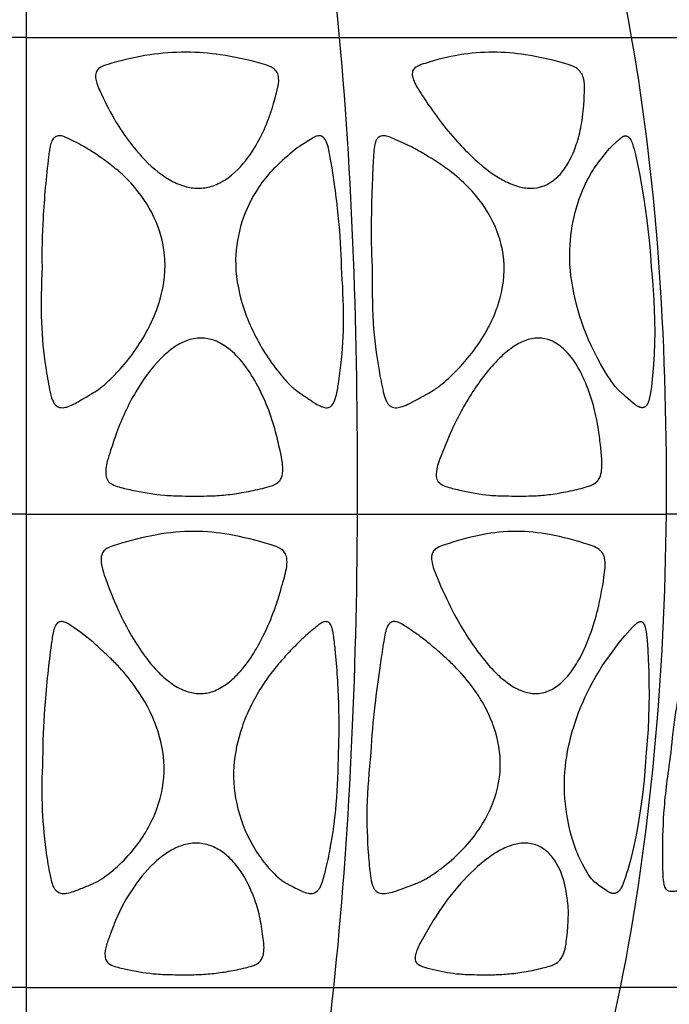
# Model space of a CAD drawing. Header units: millimetres. Extents: x 1250 to 1725, y 0 to 1655.
# Tile 64 of 256: x 1487 to 1531, y 444 to 510. Entities that reach past the tile are written whole.
import ezdxf

# ---------------------------------------------------------------- set-up
doc = ezdxf.new("R2010")
doc.units = ezdxf.units.MM
doc.header["$MEASUREMENT"] = 0
doc.layers.add('Crea2D$visibili$tangenti', color=7, linetype='Continuous', true_color=0x000000)

msp = doc.modelspace()

# ---------------------------------------------------------------- linework, layer by layer
at = {"layer": 'Crea2D$visibili$tangenti'}
for p, q in [((1487.599, 537.2), (1487.599, 508.928)), ((1487.599, 508.928), (1466.421, 508.928)), ((1487.599, 508.928), (1508.777, 508.928)), ((1487.599, 508.928), (1487.599, 476.709)), ((1508.777, 508.928), (1528.512, 508.928)), ((1528.512, 508.928), (1545.459, 508.928)), ((1487.599, 476.709), (1465.206, 476.709)), ((1487.599, 476.709), (1487.599, 444.744)), ((1487.599, 476.709), (1509.992, 476.709)), ((1509.992, 476.709), (1530.859, 476.709)), ((1548.778, 476.709), (1530.859, 476.709)), ((1487.599, 444.744), (1466.81, 444.744)), ((1487.599, 444.744), (1508.389, 444.744)), ((1487.599, 444.744), (1487.599, 418.847)), ((1508.389, 444.744), (1527.761, 444.744)), ((1544.397, 444.744), (1527.761, 444.744))]:
    msp.add_line(p, q, dxfattribs=at)
for points in [[(1529.844, 493.42), (1529.924, 492.476), (1529.99, 491.53), (1530.037, 490.649), (1530.067, 489.766), (1530.075, 489.028), (1530.066, 488.29), (1530.039, 487.552), (1529.996, 486.815), (1529.932, 486.065), (1529.846, 485.318), (1529.809, 485.056), (1529.767, 484.794), (1529.748, 484.695), (1529.727, 484.597), (1529.704, 484.499), (1529.692, 484.451), (1529.678, 484.403), (1529.659, 484.343), (1529.649, 484.314), (1529.639, 484.285), (1529.627, 484.255), (1529.615, 484.227), (1529.602, 484.198), (1529.588, 484.17), (1529.577, 484.148), (1529.564, 484.127), (1529.558, 484.116), (1529.551, 484.106), (1529.545, 484.096), (1529.538, 484.086), (1529.53, 484.076), (1529.523, 484.066), (1529.515, 484.056), (1529.507, 484.047), (1529.499, 484.038), (1529.491, 484.029), (1529.482, 484.02), (1529.473, 484.011), (1529.465, 484.004), (1529.457, 483.997), (1529.449, 483.991), (1529.44, 483.984), (1529.432, 483.978), (1529.423, 483.972), (1529.414, 483.966), (1529.405, 483.961), (1529.396, 483.955), (1529.386, 483.95), (1529.377, 483.946), (1529.367, 483.941), (1529.357, 483.937), (1529.348, 483.933), (1529.338, 483.929), (1529.328, 483.926), (1529.317, 483.923), (1529.307, 483.92), (1529.297, 483.918), (1529.286, 483.916), (1529.276, 483.914), (1529.266, 483.913), (1529.255, 483.911), (1529.244, 483.911), (1529.234, 483.91), (1529.223, 483.91), (1529.212, 483.911), (1529.202, 483.911), (1529.191, 483.912), (1529.186, 483.913), (1529.18, 483.914), (1529.175, 483.914), (1529.17, 483.915), (1529.164, 483.916), (1529.159, 483.918), (1529.144, 483.92), (1529.129, 483.923), (1529.114, 483.927), (1529.099, 483.931), (1529.084, 483.935), (1529.069, 483.94), (1529.055, 483.945), (1529.041, 483.95), (1529.026, 483.956), (1529.012, 483.962), (1528.998, 483.968), (1528.984, 483.975), (1528.957, 483.988), (1528.929, 484.003), (1528.892, 484.024), (1528.855, 484.047), (1528.819, 484.07), (1528.784, 484.095), (1528.749, 484.12), (1528.714, 484.146), (1528.647, 484.2), (1528.103, 484.671), (1527.988, 484.77), (1527.876, 484.873), (1527.608, 485.129), (1527.521, 485.216), (1527.492, 485.246), (1527.45, 485.293), (1527.41, 485.342), (1527.343, 485.425), (1527.277, 485.509), (1527.151, 485.681), (1527.03, 485.858), (1526.913, 486.036), (1526.653, 486.453), (1526.407, 486.876), (1526.173, 487.307), (1525.952, 487.744), (1525.773, 488.124), (1525.603, 488.507), (1525.442, 488.895), (1525.292, 489.287), (1525.15, 489.682), (1525.019, 490.08), (1524.898, 490.482), (1524.787, 490.887), (1524.691, 491.275), (1524.605, 491.664), (1524.529, 492.056), (1524.463, 492.45), (1524.413, 492.816), (1524.372, 493.183), (1524.344, 493.552), (1524.335, 493.736), (1524.329, 493.921), (1524.327, 494.246), (1524.334, 494.572), (1524.35, 494.897), (1524.374, 495.222), (1524.407, 495.545), (1524.448, 495.868), (1524.499, 496.19), (1524.559, 496.51), (1524.625, 496.814), (1524.699, 497.117), (1524.782, 497.417), (1524.873, 497.715), (1524.973, 498.01), (1525.081, 498.301), (1525.198, 498.59), (1525.323, 498.875), (1525.397, 499.032), (1525.473, 499.187), (1525.552, 499.341), (1525.634, 499.493), (1525.719, 499.644), (1525.807, 499.793), (1525.898, 499.94), (1525.992, 500.086), (1526.142, 500.303), (1526.298, 500.516), (1526.59, 500.889), (1526.889, 501.255), (1527.039, 501.433), (1527.078, 501.476), (1527.117, 501.519), (1527.158, 501.561), (1527.199, 501.601), (1527.715, 502.071), (1527.776, 502.125), (1527.797, 502.143), (1527.82, 502.16), (1527.843, 502.177), (1527.855, 502.185), (1527.866, 502.193), (1527.878, 502.201), (1527.89, 502.209), (1527.903, 502.216), (1527.915, 502.223), (1527.928, 502.229), (1527.941, 502.236), (1527.954, 502.242), (1527.967, 502.247), (1527.977, 502.251), (1527.986, 502.255), (1527.996, 502.258), (1528.006, 502.261), (1528.016, 502.264), (1528.026, 502.267), (1528.036, 502.269), (1528.046, 502.271), (1528.056, 502.273), (1528.066, 502.275), (1528.076, 502.276), (1528.086, 502.277), (1528.09, 502.277), (1528.095, 502.278), (1528.1, 502.278), (1528.105, 502.278), (1528.11, 502.278), (1528.115, 502.278), (1528.12, 502.277), (1528.125, 502.277), (1528.129, 502.277), (1528.134, 502.276), (1528.138, 502.276), (1528.142, 502.275), (1528.146, 502.274), (1528.151, 502.273), (1528.159, 502.272), (1528.167, 502.27), (1528.176, 502.267), (1528.184, 502.265), (1528.192, 502.262), (1528.2, 502.259), (1528.208, 502.255), (1528.216, 502.251), (1528.224, 502.248), (1528.232, 502.244), (1528.24, 502.239), (1528.247, 502.235), (1528.255, 502.23), (1528.262, 502.225), (1528.27, 502.22), (1528.277, 502.215), (1528.284, 502.209), (1528.291, 502.204), (1528.298, 502.198), (1528.305, 502.192), (1528.312, 502.186), (1528.325, 502.174), (1528.338, 502.161), (1528.351, 502.148), (1528.363, 502.134), (1528.372, 502.123), (1528.381, 502.113), (1528.39, 502.102), (1528.398, 502.091), (1528.406, 502.08), (1528.414, 502.069), (1528.429, 502.046), (1528.443, 502.023), (1528.457, 501.999), (1528.47, 501.975), (1528.482, 501.951), (1528.493, 501.926), (1528.504, 501.901), (1528.525, 501.851), (1528.545, 501.799), (1528.563, 501.748), (1528.594, 501.656), (1528.623, 501.564), (1528.676, 501.378), (1528.771, 501.004), (1528.912, 500.37), (1529.039, 499.733), (1529.184, 498.95), (1529.317, 498.166), (1529.438, 497.379), (1529.546, 496.59), (1529.641, 495.8), (1529.723, 495.008), (1529.79, 494.215)], [(1529.506, 460.622), (1529.438, 459.685), (1529.354, 458.75), (1529.267, 457.939), (1529.164, 457.129), (1529.055, 456.394), (1528.931, 455.661), (1528.79, 454.931), (1528.633, 454.204), (1528.45, 453.448), (1528.248, 452.697), (1528.176, 452.449), (1528.099, 452.201), (1528.058, 452.079), (1528.015, 451.957), (1527.97, 451.836), (1527.921, 451.715), (1527.895, 451.654), (1527.867, 451.594), (1527.838, 451.534), (1527.822, 451.505), (1527.806, 451.476), (1527.79, 451.448), (1527.772, 451.42), (1527.754, 451.393), (1527.735, 451.366), (1527.715, 451.34), (1527.705, 451.327), (1527.694, 451.314), (1527.684, 451.302), (1527.673, 451.289), (1527.661, 451.277), (1527.65, 451.265), (1527.633, 451.249), (1527.616, 451.233), (1527.599, 451.218), (1527.581, 451.203), (1527.571, 451.196), (1527.562, 451.189), (1527.553, 451.182), (1527.543, 451.176), (1527.533, 451.169), (1527.524, 451.163), (1527.514, 451.157), (1527.504, 451.152), (1527.493, 451.146), (1527.483, 451.141), (1527.473, 451.136), (1527.462, 451.131), (1527.452, 451.127), (1527.441, 451.123), (1527.43, 451.119), (1527.42, 451.115), (1527.409, 451.112), (1527.397, 451.109), (1527.386, 451.107), (1527.375, 451.104), (1527.364, 451.102), (1527.352, 451.101), (1527.341, 451.099), (1527.329, 451.099), (1527.316, 451.097), (1527.302, 451.097), (1527.289, 451.096), (1527.275, 451.097), (1527.262, 451.097), (1527.249, 451.098), (1527.235, 451.099), (1527.222, 451.101), (1527.209, 451.103), (1527.195, 451.105), (1527.182, 451.108), (1527.169, 451.111), (1527.156, 451.114), (1527.143, 451.118), (1527.13, 451.121), (1527.117, 451.125), (1527.101, 451.131), (1527.086, 451.136), (1527.07, 451.142), (1527.055, 451.148), (1527.04, 451.155), (1527.025, 451.162), (1526.995, 451.176), (1526.966, 451.191), (1526.937, 451.207), (1526.908, 451.224), (1526.88, 451.241), (1526.831, 451.273), (1526.351, 451.606), (1526.304, 451.642), (1526.256, 451.678), (1526.106, 451.796), (1525.97, 451.912), (1525.944, 451.935), (1525.932, 451.947), (1525.919, 451.959), (1525.904, 451.975), (1525.89, 451.991), (1525.861, 452.023), (1525.812, 452.083), (1525.764, 452.144), (1525.717, 452.206), (1525.672, 452.269), (1525.585, 452.398), (1525.502, 452.53), (1525.396, 452.707), (1525.295, 452.886), (1525.198, 453.068), (1525.106, 453.251), (1525.017, 453.437), (1524.933, 453.625), (1524.853, 453.814), (1524.776, 454.005), (1524.652, 454.342), (1524.538, 454.682), (1524.436, 455.026), (1524.345, 455.373), (1524.264, 455.723), (1524.193, 456.075), (1524.132, 456.43), (1524.082, 456.785), (1524.04, 457.149), (1524.008, 457.514), (1523.987, 457.88), (1523.975, 458.246), (1523.974, 458.602), (1523.983, 458.958), (1524.003, 459.313), (1524.035, 459.668), (1524.076, 460.01), (1524.127, 460.351), (1524.186, 460.69), (1524.253, 461.028), (1524.328, 461.365), (1524.411, 461.699), (1524.502, 462.032), (1524.601, 462.362), (1524.711, 462.704), (1524.829, 463.044), (1524.955, 463.38), (1525.088, 463.714), (1525.229, 464.045), (1525.376, 464.373), (1525.531, 464.697), (1525.692, 465.019), (1525.888, 465.389), (1526.093, 465.754), (1526.308, 466.113), (1526.533, 466.466), (1526.708, 466.725), (1527.255, 467.488), (1527.673, 468.045), (1527.917, 468.35), (1528.044, 468.499), (1528.577, 469.08), (1528.643, 469.153), (1528.712, 469.223), (1528.738, 469.249), (1528.764, 469.273), (1528.791, 469.297), (1528.818, 469.321), (1528.846, 469.343), (1528.86, 469.354), (1528.875, 469.365), (1528.889, 469.375), (1528.904, 469.385), (1528.919, 469.395), (1528.935, 469.404), (1528.946, 469.411), (1528.957, 469.418), (1528.969, 469.424), (1528.981, 469.43), (1528.993, 469.436), (1529.005, 469.441), (1529.017, 469.446), (1529.023, 469.448), (1529.029, 469.45), (1529.039, 469.453), (1529.048, 469.456), (1529.058, 469.458), (1529.063, 469.459), (1529.068, 469.46), (1529.073, 469.461), (1529.077, 469.462), (1529.082, 469.463), (1529.087, 469.464), (1529.092, 469.464), (1529.097, 469.465), (1529.102, 469.465), (1529.107, 469.465), (1529.114, 469.465), (1529.12, 469.465), (1529.127, 469.465), (1529.134, 469.464), (1529.141, 469.464), (1529.147, 469.463), (1529.154, 469.462), (1529.161, 469.461), (1529.167, 469.459), (1529.174, 469.457), (1529.18, 469.456), (1529.187, 469.454), (1529.193, 469.451), (1529.199, 469.449), (1529.205, 469.446), (1529.211, 469.443), (1529.215, 469.441), (1529.219, 469.439), (1529.223, 469.437), (1529.227, 469.434), (1529.231, 469.432), (1529.235, 469.429), (1529.239, 469.427), (1529.243, 469.424), (1529.246, 469.421), (1529.25, 469.418), (1529.254, 469.415), (1529.257, 469.412), (1529.264, 469.406), (1529.271, 469.4), (1529.278, 469.393), (1529.284, 469.386), (1529.29, 469.379), (1529.296, 469.372), (1529.302, 469.364), (1529.308, 469.357), (1529.314, 469.349), (1529.319, 469.342), (1529.326, 469.331), (1529.333, 469.321), (1529.34, 469.31), (1529.346, 469.3), (1529.352, 469.289), (1529.358, 469.278), (1529.364, 469.267), (1529.369, 469.256), (1529.379, 469.234), (1529.389, 469.211), (1529.398, 469.188), (1529.406, 469.164), (1529.414, 469.141), (1529.421, 469.117), (1529.427, 469.093), (1529.434, 469.069), (1529.445, 469.02), (1529.455, 468.971), (1529.473, 468.877), (1529.489, 468.783), (1529.515, 468.593), (1529.536, 468.403), (1529.553, 468.213), (1529.602, 467.548), (1529.637, 466.882), (1529.666, 466.099), (1529.683, 465.316), (1529.687, 464.533), (1529.678, 463.75), (1529.656, 462.967), (1529.62, 462.184), (1529.57, 461.402)]]:
    msp.add_lwpolyline(points, close=True, dxfattribs=at)
for points in [[(1508.777, 508.928), (1507.864, 519.262), (1506.437, 528.912), (1504.597, 537.2)], [(1528.512, 508.928), (1526.747, 519.262), (1523.991, 528.912), (1520.437, 537.2)], [(1509.992, 476.709), (1510.039, 487.601), (1509.718, 498.611), (1508.777, 508.928)], [(1530.859, 476.709), (1530.949, 487.601), (1530.329, 498.611), (1528.512, 508.928)], [(1508.389, 444.744), (1509.451, 454.873), (1509.937, 465.81), (1509.992, 476.709)], [(1527.761, 444.744), (1529.813, 454.873), (1530.753, 465.81), (1530.859, 476.709)], [(1503.279, 418.847), (1505.662, 425.064), (1507.319, 434.596), (1508.389, 444.744)], [(1517.889, 418.847), (1522.493, 425.064), (1525.694, 434.596), (1527.761, 444.744)], [(1530.436, 418.847), (1536.947, 425.064), (1541.474, 434.596), (1544.397, 444.744)]]:
    msp.add_open_spline(points, degree=3, dxfattribs=at)
for points, knots in [([(1498.409, 507.926), (1499.185, 507.926), (1500.87, 507.781), (1502.73, 507.381), (1503.927, 507.036), (1504.34, 506.84), (1504.588, 506.558), (1504.711, 506.039), (1504.616, 505.57), (1504.477, 505.024), (1504.366, 504.636), (1504.204, 504.048), (1503.902, 503.178), (1503.387, 502.031), (1502.48, 500.569), (1501.418, 499.436), (1500.16, 498.834), (1499.528, 498.733), (1499.226, 498.733), (1498.913, 498.733), (1498.241, 498.844), (1496.855, 499.466), (1495.582, 500.62), (1494.393, 502.07), (1493.425, 503.555), (1492.786, 504.843), (1492.372, 505.778), (1492.279, 506.194), (1492.296, 506.548), (1492.497, 506.85), (1492.891, 507.038), (1494.038, 507.377), (1495.889, 507.795), (1497.586, 507.929), (1498.409, 507.926)], [0, 0, 0, 0, 2.326996, 5.061805, 5.699428, 6.063113, 6.42059, 6.793011, 7.629646, 7.824527, 8.494289, 8.835697, 9.657082, 11.252352, 12.598769, 14.822512, 15.826777, 16.728757, 16.728757, 16.728757, 17.667126, 18.757312, 21.243275, 22.7555, 24.397992, 26.537383, 27.07414, 27.460696, 27.80728, 28.118839, 28.50336, 29.091845, 31.713335, 34.18258, 34.18258, 34.18258, 34.18258]), ([(1519.149, 507.926), (1519.885, 507.926), (1521.497, 507.777), (1523.279, 507.381), (1524.435, 507.034), (1524.971, 506.779), (1525.338, 506.17), (1525.33, 505.217), (1525.284, 504.271), (1525.163, 503.145), (1524.91, 502.025), (1524.492, 500.87), (1523.949, 499.953), (1523.297, 499.259), (1522.529, 498.827), (1521.961, 498.734), (1521.689, 498.733), (1521.388, 498.734), (1520.726, 498.852), (1519.309, 499.487), (1517.923, 500.635), (1516.5, 502.099), (1515.568, 503.261), (1514.755, 504.4), (1514.243, 505.194), (1513.856, 505.83), (1513.714, 506.208), (1513.662, 506.534), (1513.79, 506.836), (1514.122, 507.029), (1515.146, 507.369), (1516.835, 507.797), (1518.394, 507.929), (1519.149, 507.926)], [0, 0, 0, 0, 2.206888, 4.846194, 5.465668, 5.8295, 6.597988, 7.485718, 8.64037, 9.466998, 10.865125, 12.086632, 13.137798, 14.043817, 14.923905, 15.742547, 15.742547, 15.742547, 16.64323, 17.744136, 20.366776, 21.993078, 23.883304, 24.817047, 26.200918, 26.70916, 27.055593, 27.401264, 27.687296, 27.988615, 28.519935, 30.933457, 33.197266, 33.197266, 33.197266, 33.197266]), ([(1488.676, 493.42), (1488.644, 494.511), (1488.725, 497.003), (1488.958, 499.621), (1489.161, 501.249), (1489.228, 501.602), (1489.318, 501.931), (1489.519, 502.212), (1489.951, 502.327), (1490.625, 502.015), (1491.434, 501.602), (1492.341, 501.03), (1493.092, 500.495), (1494.016, 499.776), (1495.238, 498.55), (1496.5, 496.563), (1496.924, 494.795), (1496.978, 493.921), (1497.039, 492.888), (1496.67, 490.736), (1495.399, 488.287), (1494.148, 486.708), (1493.355, 485.884), (1492.86, 485.417), (1492.426, 485.098), (1492.106, 484.904), (1491.726, 484.671), (1491.345, 484.453), (1490.894, 484.188), (1490.491, 483.99), (1490.059, 483.881), (1489.713, 483.95), (1489.493, 484.187), (1489.313, 484.549), (1489.127, 485.379), (1488.822, 487.128), (1488.554, 489.899), (1488.629, 492.172), (1488.676, 493.42)], [0, 0, 0, 0, 3.27199, 7.477644, 7.879441, 8.193441, 8.554721, 8.902863, 9.186841, 9.821596, 11.07225, 11.947788, 13.013321, 13.85063, 15.451573, 18.196703, 20.826244, 20.826244, 20.826244, 23.921855, 27.275449, 29.027475, 29.953836, 30.706865, 31.067501, 31.565371, 31.828505, 32.406639, 32.88048, 33.399693, 33.748297, 34.207757, 34.406135, 34.681797, 35.420028, 36.94978, 40.007583, 43.758215, 43.758215, 43.758215, 43.758215]), ([(1508.909, 493.42), (1508.987, 492.246), (1509.107, 490.027), (1508.96, 487.33), (1508.706, 485.515), (1508.537, 484.578), (1508.319, 484.071), (1508.041, 483.916), (1507.805, 483.903), (1507.494, 483.989), (1507.223, 484.144), (1506.95, 484.319), (1506.717, 484.48), (1506.433, 484.668), (1506.117, 484.886), (1505.819, 485.104), (1505.459, 485.397), (1505.06, 485.843), (1504.381, 486.646), (1503.262, 488.265), (1502.118, 490.739), (1501.739, 492.888), (1501.757, 493.921), (1501.777, 494.784), (1502.063, 496.507), (1503.059, 498.551), (1504.085, 499.829), (1504.86, 500.575), (1505.457, 501.083), (1506.001, 501.534), (1506.49, 501.832), (1506.84, 502.059), (1507.141, 502.236), (1507.419, 502.307), (1507.663, 502.217), (1507.799, 502.048), (1507.933, 501.811), (1508.075, 501.266), (1508.383, 499.534), (1508.734, 496.865), (1508.894, 494.512), (1508.909, 493.42)], [0, 0, 0, 0, 3.533638, 6.656499, 8.091491, 9.028781, 9.511743, 9.721164, 9.919502, 10.224888, 10.669363, 10.857557, 11.197506, 11.517153, 11.881345, 12.347768, 12.624986, 13.273467, 14.136777, 15.782173, 19.164351, 22.258397, 22.258397, 22.258397, 24.849613, 27.441584, 29.012215, 29.749613, 30.665951, 31.363267, 31.869193, 32.379039, 32.618309, 32.914447, 33.215738, 33.355246, 33.551187, 34.035174, 35.033508, 38.831859, 42.105538, 42.105538, 42.105538, 42.105538]), ([(1510.989, 493.42), (1510.916, 494.509), (1510.896, 496.408), (1510.971, 498.747), (1511.031, 500.231), (1511.079, 501.09), (1511.129, 501.625), (1511.235, 501.995), (1511.44, 502.228), (1511.731, 502.298), (1512.078, 502.237), (1512.711, 501.963), (1513.579, 501.578), (1514.833, 500.853), (1516.169, 500.004), (1517.805, 498.571), (1519.255, 496.602), (1519.789, 494.805), (1519.876, 493.921), (1519.971, 492.93), (1519.66, 490.79), (1518.351, 488.327), (1517.048, 486.774), (1516.195, 485.937), (1515.718, 485.509), (1515.356, 485.238), (1515.108, 485.084), (1514.865, 484.937), (1514.617, 484.795), (1514.253, 484.595), (1513.889, 484.395), (1513.426, 484.146), (1513.079, 483.992), (1512.642, 483.886), (1512.28, 483.941), (1512.052, 484.147), (1511.862, 484.48), (1511.665, 485.242), (1511.321, 487.008), (1510.963, 489.819), (1510.98, 492.164), (1510.989, 493.42)], [0, 0, 0, 0, 3.271991, 5.693672, 7.019654, 7.729515, 8.273664, 8.629148, 8.874103, 9.171217, 9.489196, 9.921223, 11.239089, 12.335738, 14.264955, 15.978493, 18.845047, 21.510456, 21.510456, 21.510456, 24.489966, 27.879145, 29.780905, 30.563613, 31.460461, 31.702393, 31.918407, 32.336253, 32.554924, 32.773548, 33.584135, 33.799951, 34.350481, 34.720319, 35.142093, 35.407503, 35.607269, 36.290964, 37.759886, 41.004321, 44.778267, 44.778267, 44.778267, 44.778267]), ([(1499.803, 477.95), (1499.252, 477.94), (1498.302, 477.94), (1496.646, 477.993), (1495.215, 478.237), (1494.035, 478.503), (1493.424, 478.698), (1493.077, 478.963), (1492.959, 479.378), (1492.981, 479.82), (1493.09, 480.38), (1493.361, 481.176), (1493.877, 482.791), (1494.898, 484.96), (1496.271, 486.897), (1497.52, 487.99), (1498.139, 488.325), (1498.43, 488.431), (1498.746, 488.55), (1499.393, 488.681), (1500.403, 488.483), (1501.386, 487.885), (1502.343, 486.894), (1503.204, 485.532), (1503.942, 483.975), (1504.441, 482.434), (1504.721, 481.164), (1504.923, 480.279), (1504.96, 479.664), (1504.895, 479.222), (1504.69, 478.878), (1504.362, 478.688), (1503.929, 478.551), (1503.197, 478.363), (1502.172, 478.168), (1500.967, 477.992), (1500.181, 477.956), (1499.803, 477.95)], [0, 0, 0, 0, 1.65192, 2.852573, 4.96605, 5.993924, 6.486153, 6.880077, 7.266217, 7.719699, 8.216357, 8.968369, 10.24485, 13.294151, 16.143339, 17.317093, 18.243954, 18.243954, 18.243954, 19.258096, 20.184245, 21.280093, 22.668888, 24.294766, 26.093231, 27.834793, 29.140698, 29.994104, 30.557629, 30.978964, 31.322556, 31.729849, 32.080778, 32.695533, 33.989695, 35.213214, 36.346685, 36.346685, 36.346685, 36.346685]), ([(1521.562, 477.95), (1521.049, 477.94), (1520.165, 477.941), (1518.629, 477.992), (1517.308, 478.237), (1516.224, 478.503), (1515.663, 478.698), (1515.353, 478.97), (1515.29, 479.37), (1515.344, 479.79), (1515.486, 480.314), (1515.823, 481.124), (1516.476, 482.756), (1517.662, 484.954), (1519.127, 486.884), (1520.392, 487.983), (1521.004, 488.323), (1521.289, 488.431), (1521.587, 488.547), (1522.192, 488.682), (1523.13, 488.486), (1524.001, 487.88), (1524.801, 486.883), (1525.468, 485.521), (1525.982, 483.998), (1526.28, 482.54), (1526.418, 481.299), (1526.518, 480.392), (1526.506, 479.703), (1526.403, 479.241), (1526.18, 478.883), (1525.86, 478.69), (1525.446, 478.551), (1524.756, 478.363), (1523.789, 478.168), (1522.654, 477.993), (1521.916, 477.955), (1521.562, 477.95)], [0, 0, 0, 0, 1.539375, 2.65475, 4.605419, 5.555014, 6.010012, 6.375661, 6.750424, 7.156488, 7.666674, 8.361479, 9.795455, 12.9307, 15.843771, 17.023898, 17.934546, 17.934546, 17.934546, 18.898509, 19.750242, 20.750025, 22.032346, 23.560548, 25.277534, 26.850521, 28.013147, 29.025509, 29.584632, 30.07896, 30.428852, 30.829536, 31.164782, 31.74747, 32.971262, 34.126296, 35.186746, 35.186746, 35.186746, 35.186746]), ([(1498.953, 475.555), (1499.746, 475.555), (1501.483, 475.37), (1503.362, 474.897), (1504.569, 474.519), (1504.963, 474.297), (1505.178, 473.973), (1505.241, 473.579), (1505.208, 473.118), (1505.119, 472.709), (1504.977, 472.192), (1504.839, 471.714), (1504.639, 471.009), (1504.285, 469.967), (1503.714, 468.617), (1502.919, 467.176), (1502.083, 466.054), (1501.188, 465.223), (1500.286, 464.713), (1499.639, 464.598), (1499.339, 464.599), (1499.031, 464.6), (1498.363, 464.726), (1497.415, 465.242), (1496.479, 466.055), (1495.566, 467.16), (1494.656, 468.554), (1493.735, 470.335), (1493.127, 471.898), (1492.738, 473.026), (1492.646, 473.541), (1492.67, 473.938), (1492.838, 474.268), (1493.204, 474.501), (1494.4, 474.882), (1496.327, 475.381), (1498.107, 475.559), (1498.953, 475.555)], [0, 0, 0, 0, 2.375579, 5.225376, 5.800489, 6.172289, 6.559867, 6.933081, 7.350892, 7.946664, 8.183173, 8.961748, 9.438508, 10.380277, 12.262347, 13.829645, 15.31258, 16.440466, 17.484222, 18.382916, 18.382916, 18.382916, 19.305305, 20.395514, 21.588851, 23.013173, 24.681284, 26.583444, 29.015547, 29.708615, 30.163395, 30.575066, 30.887858, 31.240565, 31.846871, 34.657543, 37.195795, 37.195795, 37.195795, 37.195795]), ([(1520.742, 475.555), (1521.488, 475.555), (1523.13, 475.368), (1524.903, 474.898), (1526.045, 474.516), (1526.536, 474.224), (1526.741, 473.682), (1526.727, 473.054), (1526.574, 471.936), (1526.294, 470.398), (1525.757, 468.626), (1525.16, 467.214), (1524.498, 466.115), (1523.765, 465.285), (1522.945, 464.731), (1522.319, 464.596), (1522.018, 464.599), (1521.727, 464.6), (1521.084, 464.733), (1520.166, 465.25), (1519.232, 466.061), (1518.29, 467.164), (1517.318, 468.556), (1516.298, 470.335), (1515.588, 471.897), (1515.122, 473.025), (1514.993, 473.537), (1514.983, 473.931), (1515.115, 474.264), (1515.435, 474.494), (1516.531, 474.876), (1518.301, 475.38), (1519.96, 475.56), (1520.742, 475.555)], [0, 0, 0, 0, 2.237102, 4.942093, 5.489397, 5.850926, 6.617304, 7.109982, 7.752975, 9.991117, 11.802685, 13.292278, 14.587818, 15.629793, 16.610281, 17.511347, 17.511347, 17.511347, 18.38479, 19.450863, 20.644671, 22.088477, 23.791189, 25.738479, 28.2289, 28.936669, 29.397387, 29.806668, 30.107105, 30.436794, 30.95439, 33.5947, 35.939528, 35.939528, 35.939528, 35.939528]), ([(1488.731, 460.622), (1488.725, 461.758), (1488.822, 463.623), (1489.071, 466.131), (1489.254, 467.657), (1489.389, 468.532), (1489.459, 468.883), (1489.55, 469.176), (1489.758, 469.44), (1490.068, 469.487), (1490.36, 469.374), (1491.126, 468.858), (1491.961, 468.236), (1492.787, 467.45), (1493.215, 467.066), (1493.579, 466.705), (1494.208, 466.05), (1495.309, 464.688), (1496.514, 462.459), (1496.896, 460.577), (1496.919, 459.668), (1496.944, 458.7), (1496.569, 456.699), (1495.276, 454.456), (1493.838, 452.938), (1492.945, 452.23), (1492.396, 451.891), (1492.178, 451.8), (1491.798, 451.623), (1491.333, 451.442), (1490.803, 451.225), (1490.408, 451.107), (1489.983, 451.078), (1489.666, 451.215), (1489.479, 451.462), (1489.299, 451.868), (1489.124, 452.738), (1488.835, 454.549), (1488.61, 457.252), (1488.676, 459.457), (1488.731, 460.622)], [0, 0, 0, 0, 3.408826, 5.598079, 7.560093, 8.020652, 8.252527, 8.633314, 8.937348, 9.219669, 9.512744, 9.863875, 11.993232, 12.626258, 13.281384, 13.721069, 14.162887, 16.004131, 18.968888, 21.695391, 21.695391, 21.695391, 24.595815, 27.704125, 29.362714, 30.851787, 31.113779, 31.298307, 31.553969, 32.373938, 32.793519, 33.27489, 33.60448, 34.058905, 34.261667, 34.514959, 35.390573, 36.912828, 40.017917, 43.51816, 43.51816, 43.51816, 43.51816]), ([(1508.706, 460.622), (1508.695, 459.455), (1508.626, 457.285), (1508.268, 454.629), (1507.886, 452.836), (1507.655, 451.947), (1507.459, 451.492), (1507.274, 451.238), (1506.985, 451.076), (1506.601, 451.108), (1506.31, 451.212), (1505.949, 451.386), (1505.662, 451.535), (1505.324, 451.7), (1505.079, 451.843), (1504.732, 452.064), (1504.358, 452.432), (1503.741, 453.086), (1502.734, 454.479), (1501.779, 456.741), (1501.57, 458.713), (1501.635, 459.668), (1501.698, 460.576), (1502.106, 462.462), (1503.222, 464.708), (1504.35, 466.272), (1505.202, 467.223), (1505.924, 467.985), (1506.632, 468.661), (1507.207, 469.116), (1507.563, 469.4), (1507.836, 469.488), (1508.116, 469.406), (1508.244, 469.13), (1508.316, 468.862), (1508.404, 468.354), (1508.586, 466.664), (1508.761, 464.011), (1508.761, 461.683), (1508.706, 460.622)], [0, 0, 0, 0, 3.500316, 6.507081, 8.030198, 8.996094, 9.263269, 9.509867, 9.929295, 10.211182, 10.631289, 10.863465, 11.405621, 11.606352, 11.988241, 12.259836, 12.837602, 13.555309, 14.958093, 17.973524, 20.841176, 20.841176, 20.841176, 23.571803, 26.58127, 28.315356, 29.34872, 30.40646, 31.466634, 32.285442, 32.601694, 32.832587, 33.111929, 33.438697, 33.654109, 33.981905, 34.971815, 38.761004, 41.95007, 41.95007, 41.95007, 41.95007]), ([(1510.892, 460.622), (1510.936, 461.689), (1511.117, 463.599), (1511.442, 465.977), (1511.664, 467.516), (1511.803, 468.379), (1511.9, 468.873), (1512.036, 469.23), (1512.258, 469.452), (1512.575, 469.48), (1512.911, 469.353), (1513.478, 468.982), (1514.225, 468.479), (1515.123, 467.752), (1515.919, 467.051), (1516.878, 466.139), (1518.109, 464.68), (1519.327, 462.47), (1519.659, 460.573), (1519.64, 459.668), (1519.62, 458.687), (1519.097, 456.646), (1517.554, 454.428), (1516.118, 453.132), (1515.211, 452.468), (1514.722, 452.145), (1514.366, 451.95), (1514.137, 451.849), (1513.866, 451.733), (1513.557, 451.62), (1513.147, 451.471), (1512.791, 451.343), (1512.362, 451.193), (1512.032, 451.109), (1511.605, 451.079), (1511.272, 451.198), (1511.086, 451.428), (1510.942, 451.777), (1510.827, 452.532), (1510.662, 454.286), (1510.563, 457.072), (1510.768, 459.381), (1510.892, 460.622)], [0, 0, 0, 0, 3.205447, 5.751175, 7.199144, 7.870073, 8.374461, 8.709591, 9.007018, 9.27565, 9.616345, 10.075721, 11.306974, 12.317514, 13.538148, 14.489166, 16.284147, 19.258276, 21.973871, 21.973871, 21.973871, 24.912818, 28.177509, 29.970875, 30.701383, 31.547546, 31.729576, 31.918944, 32.297653, 32.613745, 32.903988, 33.606267, 33.750447, 34.26771, 34.623223, 35.027956, 35.288162, 35.481296, 36.160206, 37.570617, 40.768444, 44.511283, 44.511283, 44.511283, 44.511283]), ([(1531.159, 460.604), (1531.237, 461.522), (1531.463, 463.289), (1531.844, 465.629), (1532.086, 467.14), (1532.224, 467.992), (1532.297, 468.412), (1532.39, 468.844), (1532.5, 469.142), (1532.664, 469.306), (1532.949, 469.326), (1533.209, 469.189), (1533.618, 468.924), (1534.118, 468.576), (1534.778, 468.121), (1535.364, 467.604), (1535.87, 467.166), (1536.385, 466.7), (1537.115, 465.973), (1538.271, 464.555), (1539.385, 462.396), (1539.629, 460.552), (1539.572, 459.677), (1539.511, 458.712), (1539.028, 457.143), (1537.933, 455.438), (1536.858, 454.233), (1535.648, 453.164), (1534.533, 452.424), (1533.727, 452.007), (1533.188, 451.806), (1532.594, 451.593), (1532.076, 451.421), (1531.767, 451.319), (1531.514, 451.261), (1531.242, 451.231), (1530.995, 451.279), (1530.835, 451.375), (1530.73, 451.544), (1530.647, 451.852), (1530.604, 452.628), (1530.577, 454.355), (1530.659, 457.132), (1530.979, 459.374), (1531.159, 460.604)], [0, 0, 0, 0, 2.764626, 5.341452, 7.11249, 7.353639, 7.932641, 8.390842, 8.680348, 8.876144, 9.062549, 9.487284, 9.745899, 10.527118, 11.311544, 12.151642, 12.86491, 13.323663, 14.234641, 15.950908, 18.805172, 21.436212, 21.436212, 21.436212, 24.327813, 26.277602, 27.491564, 29.160152, 31.113515, 31.493565, 31.882213, 32.834456, 33.389365, 33.518257, 33.811891, 34.166374, 34.33537, 34.554688, 34.715474, 34.917131, 35.505207, 37.046832, 40.099266, 43.8303, 43.8303, 43.8303, 43.8303]), ([(1498.939, 445.614), (1498.45, 445.605), (1497.608, 445.607), (1496.141, 445.65), (1494.881, 445.861), (1493.832, 446.094), (1493.289, 446.268), (1492.988, 446.516), (1492.881, 447.005), (1493.017, 447.642), (1493.323, 448.431), (1493.823, 449.801), (1494.777, 451.526), (1496.075, 453.08), (1497.242, 453.96), (1497.848, 454.248), (1498.144, 454.341), (1498.442, 454.438), (1499.084, 454.556), (1500.05, 454.388), (1500.955, 453.885), (1502.136, 452.74), (1502.938, 451.141), (1503.39, 449.598), (1503.524, 448.702), (1503.61, 448.149), (1503.672, 447.648), (1503.682, 447.214), (1503.597, 446.779), (1503.381, 446.446), (1503.076, 446.266), (1502.698, 446.15), (1502.055, 445.983), (1501.147, 445.811), (1500.03, 445.657), (1499.3, 445.619), (1498.939, 445.614)], [0, 0, 0, 0, 1.465858, 2.528265, 4.396452, 5.288578, 5.757493, 6.093411, 6.424888, 7.194556, 8.035324, 8.961275, 11.565408, 13.92164, 14.997915, 15.926567, 15.926567, 15.926567, 16.868614, 17.855868, 18.82076, 19.938774, 22.757664, 24.078561, 24.789193, 25.451924, 25.76756, 26.299265, 26.755527, 27.077592, 27.467996, 27.788124, 28.268419, 29.457183, 30.562472, 31.647409, 31.647409, 31.647409, 31.647409]), ([(1519.24, 445.614), (1518.785, 445.605), (1518.003, 445.608), (1516.657, 445.649), (1515.516, 445.859), (1514.58, 446.093), (1514.102, 446.265), (1513.861, 446.527), (1513.879, 446.876), (1513.975, 447.224), (1514.152, 447.621), (1514.543, 448.301), (1515.316, 449.684), (1516.655, 451.52), (1518.187, 453.066), (1519.452, 453.951), (1520.082, 454.246), (1520.383, 454.341), (1520.671, 454.435), (1521.268, 454.556), (1522.153, 454.397), (1522.915, 453.884), (1523.78, 452.734), (1524.117, 451.356), (1524.242, 450.124), (1524.238, 449.351), (1524.185, 448.601), (1524.113, 447.884), (1524.025, 447.327), (1523.862, 446.876), (1523.61, 446.506), (1523.29, 446.298), (1522.923, 446.17), (1522.294, 446.001), (1521.394, 445.819), (1520.298, 445.66), (1519.581, 445.619), (1519.24, 445.614)], [0, 0, 0, 0, 1.365927, 2.347019, 4.035583, 4.834041, 5.248528, 5.543339, 5.861732, 6.211274, 6.67012, 7.134917, 8.579989, 11.406051, 13.945027, 15.078363, 16.023632, 16.023632, 16.023632, 16.933987, 17.825495, 18.663619, 19.639308, 22.098071, 22.796892, 23.394177, 24.396141, 25.064879, 25.547463, 26.091036, 26.488957, 26.882556, 27.202854, 27.664402, 28.830042, 29.959313, 30.982358, 30.982358, 30.982358, 30.982358])]:
    msp.add_open_spline(points, degree=3, knots=knots, dxfattribs=at)

doc.saveas('drawing.dxf')
